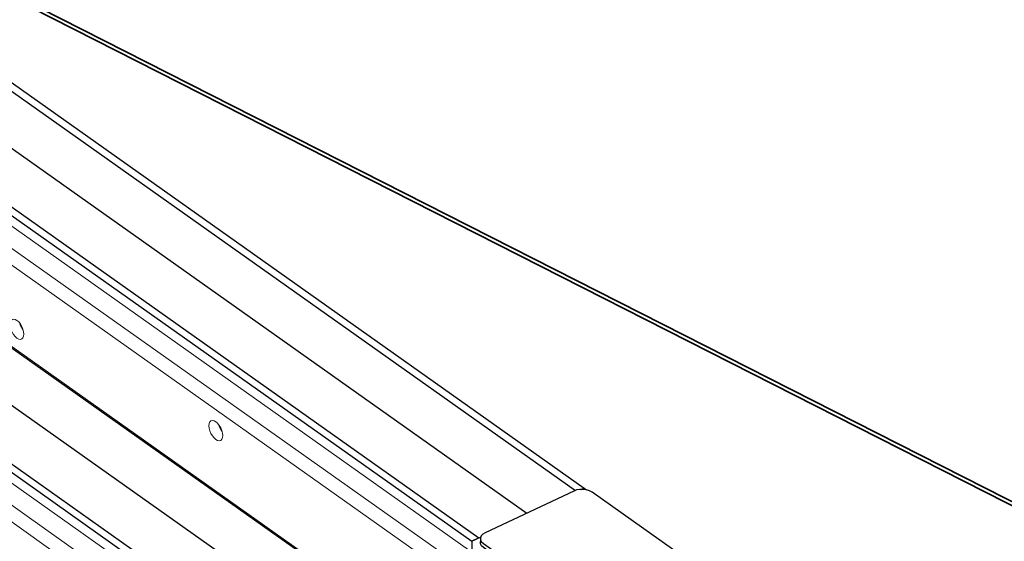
# Model space of a CAD drawing. Header units: millimetres. Extents: x 1069 to 250059, y -65909 to 70891.
# Tile 94 of 109: x 221674 to 223708, y 15937 to 17014. Entities that reach past the tile are written whole.
import ezdxf

# ---------------------------------------------------------------- set-up
doc = ezdxf.new("R2010")
doc.units = ezdxf.units.MM
for name, color, linetype, lineweight in [('N-CO-BC-BETONVORM-G', 50, 'Continuous', 25), ('N-CO-BC-BETONVORM-GD', 90, 'Continuous', 35), ('N-CO-KC-KUNSTSTOFVORM-G', 7, 'Continuous', 13), ('N-CO-SC-STAALVORM-G', 10, 'Continuous', 25)]:
    doc.layers.add(name, color=color, linetype=linetype, lineweight=lineweight)

# ---------------------------------------------------------------- blocks, each defined once
blk = doc.blocks.new('GM_afdekklepje - GM_afdekklepje-3582460-3D impressie')
at = {"layer": 'N-CO-SC-STAALVORM-G'}
for p, q in [((6082.8, 18726.2), (5900, 18640)), ((6333.3, 18573.6), (6120.8, 18724)), ((5890.1, 18627.9), (5890.1, 18619.7)), ((5896.1, 18618), (6108.7, 18467.6)), ((6108.7, 18459.5), (5896.1, 18609.8)), ((6339.4, 18555.6), (6339.4, 18563.7)), ((6146.6, 18465.4), (6329.4, 18551.6)), ((6329.4, 18543.5), (6146.6, 18457.2))]:
    blk.add_line(p, q, dxfattribs=at)
for points in [[(6120.8, 18724, 0), (6115.6, 18726.8, 0), (6109.4, 18728.7, 0), (6102.6, 18729.6, 0), (6095.5, 18729.5, 0), (6088.8, 18728.4, 0), (6082.8, 18726.2, 0)], [(5900, 18640, 0), (5895.2, 18637, 0), (5891.8, 18633.4, 0), (5890.2, 18629.4, 0), (5890.4, 18625.4, 0), (5892.4, 18621.5, 0), (5896.1, 18618, 0)], [(5896.1, 18609.8, 0), (5892.4, 18613.3, 0), (5890.4, 18617.2, 0), (5890.2, 18621.3, 0), (5891.2, 18624.2, 0)], [(6329.4, 18551.6, 0), (6334.3, 18554.6, 0), (6337.6, 18558.2, 0), (6339.2, 18562.2, 0), (6339, 18566.2, 0), (6337, 18570.1, 0), (6333.3, 18573.6, 0)], [(6339, 18558.1, 0), (6339.2, 18554, 0), (6337.6, 18550, 0), (6334.3, 18546.5, 0), (6329.4, 18543.5, 0)], [(6108.7, 18467.6, 0), (6113.8, 18464.8, 0), (6120, 18462.9, 0), (6126.9, 18462, 0), (6133.9, 18462.1, 0), (6140.7, 18463.3, 0), (6146.6, 18465.4, 0)], [(6146.6, 18457.2, 0), (6140.7, 18455.1, 0), (6133.9, 18453.9, 0), (6126.9, 18453.8, 0), (6120, 18454.7, 0), (6113.8, 18456.7, 0), (6108.7, 18459.5, 0)]]:
    blk.add_polyline3d(points, dxfattribs=at)
blk = doc.blocks.new('GM_Hakorit_4360 - GM_Hakorit_4360-3589548-3D impressie')
at = {"layer": 'N-CO-KC-KUNSTSTOFVORM-G'}
for p, q in [((7080.1, 17745.4), (9660.5, 15919.2)), ((9621.8, 15900.9), (7041.3, 17727.1)), ((9593.7, 15886.3), (7038.5, 17694.5)), ((9593.7, 15718.1), (7038.5, 17526.4))]:
    blk.add_line(p, q, dxfattribs=at)
for points in [[(8713, 16384.7, 0), (8713.4, 16389.1, 0), (8714.9, 16392.5, 0), (8717.1, 16394.7, 0), (8720.1, 16395.5, 0), (8723.5, 16394.9, 0), (8727.2, 16393, 0), (8730.9, 16389.7, 0), (8734.3, 16385.5, 0), (8737.2, 16380.5, 0), (8739.5, 16375, 0), (8740.9, 16369.6, 0), (8741.4, 16364.5, 0)], [(8741.4, 16364.5, 0), (8740.9, 16360.1, 0), (8739.5, 16356.7, 0), (8737.2, 16354.5, 0), (8734.3, 16353.7, 0), (8730.9, 16354.2, 0), (8727.2, 16356.2, 0), (8723.5, 16359.5, 0), (8720.1, 16363.7, 0), (8717.1, 16368.7, 0), (8714.9, 16374.1, 0), (8713.4, 16379.6, 0), (8713, 16384.7, 0)], [(8733.2, 16386.7, 0), (8734.2, 16383.3, 0), (8736.5, 16377.9, 0), (8739.4, 16372.9, 0)], [(9124.1, 16175.3, 0), (9124.5, 16179.7, 0), (9126, 16183.2, 0), (9128.2, 16185.4, 0), (9131.2, 16186.2, 0), (9134.6, 16185.6, 0), (9138.3, 16183.6, 0), (9142, 16180.4, 0), (9145.4, 16176.1, 0), (9148.4, 16171.1, 0), (9150.6, 16165.7, 0), (9152, 16160.3, 0), (9152.5, 16155.2, 0)], [(9152.5, 16155.2, 0), (9152, 16150.8, 0), (9150.6, 16147.4, 0), (9148.4, 16145.2, 0), (9145.4, 16144.3, 0), (9142, 16144.9, 0), (9138.3, 16146.9, 0), (9134.6, 16150.1, 0), (9131.2, 16154.4, 0), (9128.2, 16159.4, 0), (9126, 16164.8, 0), (9124.5, 16170.2, 0), (9124.1, 16175.3, 0)], [(9144.3, 16177.3, 0), (9145.3, 16173.9, 0), (9147.6, 16168.5, 0), (9150.5, 16163.5, 0)]]:
    blk.add_polyline3d(points, dxfattribs=at)
blk = doc.blocks.new('GM_Hakorit_4360 - GM_Hakorit_4360-V87-3D impressie')
at = {"layer": 'N-CO-KC-KUNSTSTOFVORM-G'}
for p, q in [((7080.1, 17214.9), (9625.3, 15413.7)), ((9621.8, 15370.4), (7041.3, 17196.6)), ((9593.7, 15355.8), (7038.5, 17164))]:
    blk.add_line(p, q, dxfattribs=at)

msp = doc.modelspace()

# ---------------------------------------------------------------- linework, layer by layer
at = {"layer": 'N-CO-BC-BETONVORM-GD'}
for p, q in [((220734.7, 17536.4), (224651.4, 15547.7)), ((224651.4, 15539.6), (220775.5, 17507.5))]:
    msp.add_line(p, q, dxfattribs=at)
at = {"layer": 'N-CO-SC-STAALVORM-G'}
for p, q in [((220232.3, 17874.6), (222822, 16041.9)), ((220247, 17881.6), (222840.2, 16046.4)), ((220014.7, 17771.9), (222607.8, 15936.8)), ((220029.4, 17778.9), (222622.5, 15943.7)), ((220232.3, 17756.7), (222721.7, 15995)), ((220232.3, 17344.1), (222566.2, 15692.4)), ((220014.7, 17241.4), (222566.2, 15435.7)), ((220029.4, 17248.4), (222566.2, 15453.1)), ((220232.3, 17226.2), (222566.2, 15574.5)), ((222840.2, 16046.4), (222834.4, 16043.7)), ((222834.4, 16043.7), (222840.2, 16046.4)), ((222840.2, 16046.4), (222844.8, 16043.1)), ((222607.8, 15936.8), (222627.3, 15946)), ((222622.5, 15943.7), (222607.8, 15936.8)), ((222607.8, 15936.8), (222607.8, 15916.4))]:
    msp.add_line(p, q, dxfattribs=at)

# ---------------------------------------------------------------- block references
at = {"layer": 'N-CO-BC-BETONVORM-G'}
for name, p in [('GM_Hakorit_4360 - GM_Hakorit_4360-3589548-3D impressie', (212940.9, 0)), ('GM_Hakorit_4360 - GM_Hakorit_4360-V87-3D impressie', (212940.9, 0)), ('GM_afdekklepje - GM_afdekklepje-3582460-3D impressie', (216735.8, -2685.6))]:
    msp.add_blockref(name, p, dxfattribs=at)

doc.saveas('drawing.dxf')
